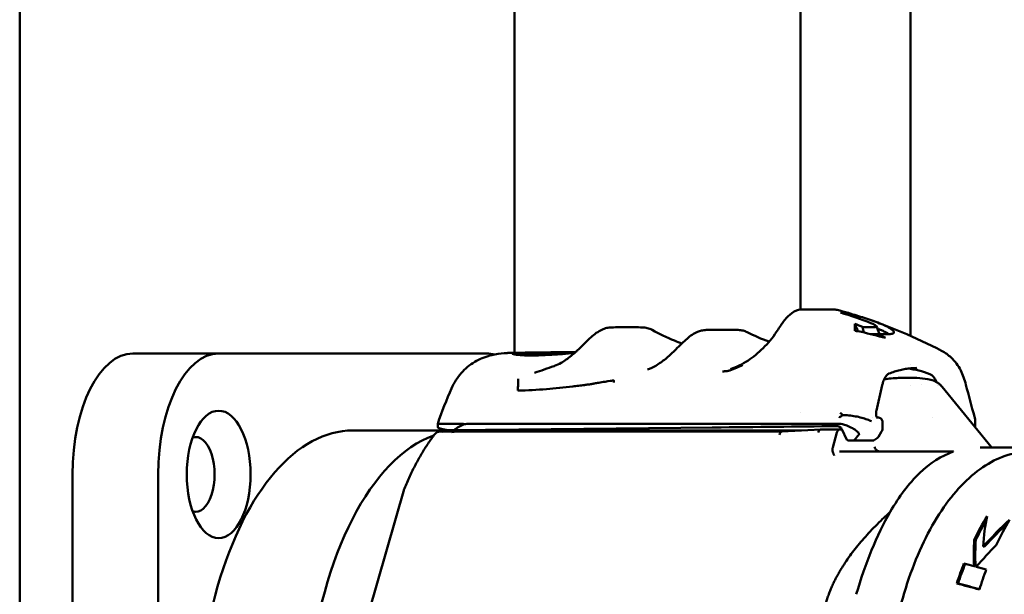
# Model space of a CAD drawing. Header units: millimetres. Extents: x 0 to 2239, y -60 to 841.
# Tile 48 of 165: x 463 to 508, y 571 to 597. Entities that reach past the tile are written whole.
import ezdxf

# ---------------------------------------------------------------- set-up
doc = ezdxf.new("R2010")
doc.units = ezdxf.units.MM
doc.layers.add('Sichtbar (ISO)', color=7, linetype='Continuous', lineweight=50)

msp = doc.modelspace()

# ---------------------------------------------------------------- linework, layer by layer
at = {"layer": 'Sichtbar (ISO)'}
for p, q in [((462.787, 669.471), (462.787, 459.471)), ((485.287, 669.471), (485.287, 582.2)), ((498.287, 601.984), (498.287, 584.17)), ((503.287, 582.975), (503.287, 601.984)), ((498.355, 584.174), (499.791, 584.174)), ((500.101, 584.034), (500.322, 584.034)), ((501.67, 583.375), (501.113, 583.375)), ((501.47, 583.053), (501.794, 583.053)), ((501.805, 583.056), (502.363, 583.056)), ((471.835, 582.168), (467.938, 582.168)), ((471.835, 582.168), (484.035, 582.168)), ((485.168, 582.198), (485.401, 582.202)), ((485.589, 582.093), (485.624, 582.19)), ((485.726, 582.086), (485.753, 582.162)), ((485.792, 582.209), (488.069, 582.245)), ((485.99, 582.186), (485.985, 582.2)), ((486.081, 582.213), (488.069, 582.245)), ((486.798, 582.22), (486.814, 582.178)), ((487.64, 582.205), (487.656, 582.162)), ((488.163, 582.204), (488.163, 582.204)), ((488.21, 582.248), (488.21, 582.248)), ((488.21, 582.247), (488.21, 582.247)), ((503.287, 581.683), (503.287, 581.683)), ((486.201, 581.292), (486.201, 581.292)), ((482.472, 580.68), (482.427, 580.583)), ((501.737, 579.578), (502.005, 580.727)), ((502.744, 581.057), (503.21, 581.064)), ((503.287, 580.701), (503.287, 580.701)), ((482.427, 580.583), (482.427, 580.583)), ((506.958, 577.927), (504.735, 580.649)), ((498.287, 579.464), (498.287, 579.464)), ((481.794, 578.818), (481.794, 578.968)), ((481.853, 578.968), (482.917, 578.968)), ((483.228, 578.968), (494.242, 578.968)), ((499.974, 578.86), (488.576, 578.745)), ((494.242, 578.968), (500.047, 578.968)), ((500.989, 579.268), (500.989, 579.268)), ((501.555, 579.264), (501.555, 579.264)), ((501.763, 579.258), (501.816, 579.256)), ((502.017, 578.743), (502.017, 579.055)), ((506.204, 579.298), (506.204, 579.297)), ((506.224, 579.171), (506.224, 579.171)), ((482.104, 578.668), (477.935, 578.668)), ((482.417, 578.618), (481.898, 578.618)), ((482.104, 578.618), (482.105, 578.662)), ((482.421, 578.683), (482.262, 578.681)), ((482.421, 578.683), (482.417, 578.668)), ((482.417, 578.597), (482.417, 578.668)), ((482.417, 578.668), (498.329, 578.668)), ((482.421, 578.683), (488.576, 578.745)), ((482.535, 578.685), (494.324, 578.804)), ((483.755, 578.618), (482.651, 578.618)), ((483.755, 578.618), (497.449, 578.618)), ((499.207, 578.718), (497.447, 578.618)), ((500.078, 578.718), (499.211, 578.718)), ((499.753, 577.893), (499.948, 578.568)), ((500.078, 578.718), (500.165, 578.718)), ((500.403, 578.245), (500.161, 578.725)), ((501.979, 578.613), (501.838, 578.382)), ((502.017, 578.743), (502.017, 578.743)), ((500.447, 578.218), (500.719, 578.218)), ((501.601, 578.218), (500.719, 578.218)), ((501.778, 578.32), (501.639, 578.226)), ((505.14, 577.718), (500.06, 577.718)), ((503.287, 577.693), (503.287, 577.693)), ((506.455, 577.888), (508.116, 577.888)), ((465.188, 552.268), (465.188, 576.668)), ((469.085, 576.668), (469.085, 552.268)), ((478.658, 570.401), (480.273, 575.994)), ((506.259, 573.696), (506.189, 573.696)), ((506.657, 573.386), (506.589, 573.386)), ((506.245, 572.494), (506.182, 572.494)), ((505.453, 571.704), (505.394, 571.704))]:
    msp.add_line(p, q, dxfattribs=at)
for centre, radius, start, end in [((481.898, 578.318), 0.3, 90, 142.5406), ((500.447, 578.268), 0.05, 206.7161, 270), ((501.667, 578.486), 0.2, 303.9045, 328.6399), ((480.561, 575.911), 0.3, 157.8503, 163.8979)]:
    msp.add_arc(centre, radius, start, end, dxfattribs=at)
for centre, major_axis, ratio, start_param, end_param in [((495.05, 564.65), (-0.077, 20), 0.865673, 5.920969, 5.942246), ((500.901, 580.461), (0.618, -2.695), 0.773619, 2.77697, 2.915067), ((495.007, 564.65), (-0.081, -20), 0.866468, 2.721319, 2.743154), ((500.787, 583.194), (1.687, -0.388), 0.232213, 0.562608, 0.67891), ((467.938, 576.668), (0, 5.5), 0.5, 0, 1.570796), ((471.835, 576.668), (0, 5.5), 0.5, 0, 1.570796), ((484.035, 576.668), (0, 5.5), 0.5, 6.158135, 6.283185), ((487.282, 559.264), (-0.001, 22.966), 0.913546, 0.03508, 0.067782), ((487.764, 590.154), (-0.93, -9.495), 0.176826, 5.720053, 5.723991), ((487.667, 559.275), (0, 22.961), 0.913545, 0.046506, 0.070836), ((502.805, 567.198), (0, 14.3), 0.5, 6.091101, 6.232914), ((504.075, 580.254), (0, 1), 0.5, 5.381219, 6.091107), ((502.805, 565.792), (0, 15.265), 0.5, 0.008062, 0.093559), ((504.075, 580.254), (0, -1), 0.5, 2.225832, 2.225847), ((504.075, 580.254), (0, -1), 0.5, 2.037278, 2.037321), ((486.534, 574.293), (-4.209, 4.209), 0.57735, 6.051068, 6.202212), ((483.136, 578.638), (-0.666, -0.06), 0.487324, 4.530677, 4.87958), ((463.782, 578.799), (-60.175, -0.455), 0.004346, 2.103106, 2.215303), ((504.293, 579.168), (0, 0.1), 0.5, 0.037638, 0.04626), ((477.935, 564.468), (0, 14.2), 0.5, 0, 3.141593), ((470.796, 576.668), (0, -1.7), 0.5, 6.11255, 9.595414), ((482.872, 564.468), (0, -14.2), 0.5, 3.319142, 6.888676), ((481.898, 578.318), (-0.238, 0.182), 0.725206, 6.283121, 6.283185), ((482.872, 564.468), (0, 14.2), 0.5, 0.16786, 0.16787), ((482.872, 564.468), (0, 14.2), 0.5, 0.122201, 0.122203), ((486.534, 578.703), (-4.86, -0.037), 0.004362, 5.678581, 5.786207), ((482.651, 578.318), (-0.639, 0), 0.469659, 4.712389, 5.087026), ((497.457, 578.318), (0.009, -0.3), 0.487211, 3.155415, 4.174968), ((500.078, 578.418), (0, 0.3), 0.5, 0, 1.047198), ((410.164, 549.41), (-99.138, -49.569), 0.25, 2.581377, 2.586252), ((501.808, 578.717), (0.171, -0.104), 0.899327, 0, 0.000065), ((500.719, 578.268), (0, 0.0498), 0.302554, 3.141633, 3.666446), ((500.805, 578.271), (-0.0796, -0.0519), 0.15698, 5.758693, 6.010434), ((507.233, 563.814), (0, -14.796), 0.5, 3.858453, 4.18879), ((510.944, 564.468), (0, 13.25), 0.5, 0.680101, 0.800354), ((510.944, 564.468), (0, -13.15), 0.5, 3.836003, 3.934539), ((515.005, 564.468), (-6.464, 12.972), 0.417901, 0.474776, 0.627138), ((507.318, 564.468), (7.519, 12.916), 0.392995, 0.924217, 1.057364), ((507.318, 564.468), (7.462, 12.819), 0.392995, 0.934402, 1.050422), ((512.061, 564.468), (0, -13.25), 0.5, 3.840908, 3.967094), ((514.854, 564.468), (-6.892, 12.948), 0.407984, 0.586507, 0.706259), ((514.854, 564.468), (-6.84, 12.85), 0.407984, 0.5791, 0.700457), ((507.494, 564.468), (8.084, 12.891), 0.379166, 1.058936, 1.156004), ((510.944, 564.468), (0, 13.25), 0.5, 0.908291, 0.993079), ((510.944, 564.468), (0, -13.15), 0.5, 4.045434, 4.129706), ((606.615, 567.357), (-157.972, 28.844), 0.103176, 0.896986, 0.900776), ((609.68, 567.2), (-162.794, 29.725), 0.103174, 0.901557, 0.905173), ((512.061, 564.468), (0, -13.25), 0.5, 4.075663, 4.158986), ((540.664, 564.468), (-54.822, 13.163), 0.027616, 0.87857, 0.902885), ((540.664, 564.468), (-54.408, 13.064), 0.027616, 0.873604, 0.896894)]:
    msp.add_ellipse(centre, major_axis=major_axis, ratio=ratio, start_param=start_param, end_param=end_param, dxfattribs=at)
msp.add_ellipse((471.835, 576.668), major_axis=(0, 2.9), ratio=0.5, dxfattribs=at)
for points, knots in [([(497.189, 583.143), (497.295, 583.309), (497.401, 583.468), (497.602, 583.734), (497.701, 583.846), (497.927, 584.045), (498.062, 584.124), (498.255, 584.168), (498.305, 584.174), (498.355, 584.174)], [0, 0, 0, 0, 0.0607694, 0.0607694, 0.1177529, 0.1177529, 0.1860113, 0.1860113, 0.2095013, 0.2095013, 0.2095013, 0.2095013]), ([(500.501, 584.002), (500.472, 584.012), (500.442, 584.02), (500.382, 584.031), (500.352, 584.034), (500.322, 584.034)], [-0.03598979, -0.03598979, -0.03598979, -0.03598979, -0.0179932, -0.0179932, -0.000001, -0.000001, -0.000001, -0.000001]), ([(501.887, 583.54), (501.656, 583.629), (501.424, 583.711), (500.962, 583.865), (500.732, 583.936), (500.501, 584.002)], [-0.1664186, -0.1664186, -0.1664186, -0.1664186, -0.0822973, -0.0822973, -0.0000056, -0.0000056, -0.0000056, -0.0000056]), ([(500.901, 583.182), (500.886, 583.217), (500.872, 583.253), (500.858, 583.289), (500.843, 583.327), (500.828, 583.366), (500.812, 583.405), (500.797, 583.443), (500.782, 583.482), (500.766, 583.521)], [0.0251434, 0.0251434, 0.0251434, 0.0251434, 0.3333333, 0.3333333, 0.3333333, 0.6666667, 0.6666667, 0.6666667, 0.9999994, 0.9999994, 0.9999994, 0.9999994]), ([(501.487, 583.555), (501.519, 583.542), (501.549, 583.53), (501.576, 583.517), (501.603, 583.505), (501.627, 583.492), (501.648, 583.48), (501.669, 583.469), (501.686, 583.457), (501.7, 583.447), (501.714, 583.436), (501.724, 583.426), (501.73, 583.417), (501.736, 583.409), (501.738, 583.401), (501.736, 583.395), (501.733, 583.389), (501.726, 583.384), (501.715, 583.38), (501.704, 583.377), (501.689, 583.375), (501.67, 583.375)], [0, 0, 0, 0, 0.1428571, 0.1428571, 0.1428571, 0.2857143, 0.2857143, 0.2857143, 0.4285714, 0.4285714, 0.4285714, 0.5714286, 0.5714286, 0.5714286, 0.7142857, 0.7142857, 0.7142857, 0.8571429, 0.8571429, 0.8571429, 1, 1, 1, 1]), ([(502.357, 583.322), (502.338, 583.335), (502.318, 583.347), (502.297, 583.359), (502.275, 583.371), (502.252, 583.383), (502.228, 583.395), (502.204, 583.407), (502.179, 583.419), (502.152, 583.431), (502.126, 583.443), (502.098, 583.455), (502.07, 583.467), (502.041, 583.479), (502.011, 583.492), (501.981, 583.504), (501.95, 583.516), (501.919, 583.528), (501.887, 583.54)], [0, 0, 0, 0, 0.1666667, 0.1666667, 0.1666667, 0.3333334, 0.3333334, 0.3333334, 0.5, 0.5, 0.5, 0.6666667, 0.6666667, 0.6666667, 0.8333333, 0.8333333, 0.8333333, 1, 1, 1, 1]), ([(487.404, 581.742), (487.56, 581.831), (487.713, 581.941), (487.995, 582.173), (488.127, 582.297), (488.379, 582.541), (488.5, 582.663), (488.66, 582.815), (488.704, 582.856), (488.749, 582.896)], [0, 0, 0, 0, 0.0553905, 0.0553905, 0.1096039, 0.1096039, 0.1662255, 0.1662255, 0.1888824, 0.1888824, 0.1888824, 0.1888824]), ([(488.749, 582.896), (488.921, 583.05), (489.088, 583.174), (489.332, 583.287), (489.405, 583.313), (489.478, 583.33)], [0, 0, 0, 0, 0.0882876, 0.0882876, 0.1252699, 0.1252699, 0.1252699, 0.1252699]), ([(491.54, 583.242), (491.855, 583.064), (492.206, 582.896), (492.674, 582.711), (492.785, 582.669), (492.897, 582.63)], [0, 0, 0, 0, 0.1291275, 0.1291275, 0.1690996, 0.1690996, 0.1690996, 0.1690996]), ([(492.951, 582.681), (493.114, 582.835), (493.269, 582.965), (493.542, 583.131), (493.662, 583.184), (493.784, 583.212)], [0, 0, 0, 0, 0.0816797, 0.0816797, 0.1430698, 0.1430698, 0.1430698, 0.1430698]), ([(495.11, 581.46), (495.378, 581.55), (495.643, 581.681), (496.139, 582.006), (496.374, 582.204), (496.815, 582.638), (497.022, 582.881), (497.189, 583.143)], [0, 0, 0, 0, 0.0889247, 0.0889247, 0.1792353, 0.1792353, 0.2752053, 0.2752053, 0.2752053, 0.2752053]), ([(500.766, 583.303), (500.766, 583.289), (500.766, 583.274), (500.766, 583.238), (500.766, 583.218), (500.766, 583.195)], [-0.04309185, -0.04309185, -0.04309185, -0.04309185, -0.02195174, -0.02195174, -0.00000133, -0.00000133, -0.00000133, -0.00000133]), ([(502.157, 583.138), (502.112, 583.163), (502.061, 583.188), (501.952, 583.237), (501.893, 583.262), (501.83, 583.286)], [0.00000126, 0.00000126, 0.00000126, 0.00000126, 0.02270598, 0.02270598, 0.0454633, 0.0454633, 0.0454633, 0.0454633]), ([(501.873, 583.097), (501.877, 583.089), (501.878, 583.08), (501.867, 583.066), (501.858, 583.061), (501.842, 583.057), (501.838, 583.056), (501.834, 583.056)], [0.08594061, 0.08594061, 0.08594061, 0.08594061, 0.09855376, 0.09855376, 0.10901039, 0.10901039, 0.11187757, 0.11187757, 0.11187757, 0.11187757]), ([(502.363, 583.056), (502.402, 583.056), (502.435, 583.059), (502.46, 583.064), (502.486, 583.07), (502.506, 583.079), (502.518, 583.09), (502.531, 583.101), (502.537, 583.114), (502.537, 583.13), (502.536, 583.146), (502.53, 583.163), (502.516, 583.183), (502.503, 583.203), (502.483, 583.225), (502.456, 583.248), (502.43, 583.271), (502.397, 583.296), (502.357, 583.322)], [0, 0, 0, 0, 0.166667, 0.166667, 0.166667, 0.333333, 0.333333, 0.333333, 0.5, 0.5, 0.5, 0.666667, 0.666667, 0.666667, 0.833333, 0.833333, 0.833333, 1, 1, 1, 1]), ([(491.708, 581.614), (491.864, 581.704), (492.017, 581.814), (492.299, 582.048), (492.432, 582.173), (492.645, 582.381), (492.732, 582.468), (492.815, 582.549)], [0, 0, 0, 0, 0.0556317, 0.0556317, 0.1098526, 0.1098526, 0.1499798, 0.1499798, 0.1499798, 0.1499798]), ([(482.472, 580.68), (482.588, 580.928), (482.745, 581.158), (483.117, 581.548), (483.334, 581.713), (483.787, 581.96), (484.028, 582.046), (484.448, 582.145), (484.632, 582.168), (484.811, 582.182)], [0, 0, 0, 0, 0.0820715, 0.0820715, 0.1626016, 0.1626016, 0.2407304, 0.2407304, 0.3104293, 0.3104293, 0.3104293, 0.3104293]), ([(484.811, 582.182), (484.835, 582.183), (484.858, 582.185), (484.906, 582.188), (484.93, 582.19), (484.977, 582.192), (485.001, 582.193), (485.049, 582.195), (485.073, 582.196), (485.12, 582.198), (485.144, 582.198), (485.168, 582.198)], [1.52646959, 1.52646959, 1.52646959, 1.52646959, 1.53354418, 1.53354418, 1.54061877, 1.54061877, 1.54769336, 1.54769336, 1.55476795, 1.55476795, 1.56184254, 1.56184254, 1.56184254, 1.56184254]), ([(485.649, 582.199), (485.579, 582.202), (485.517, 582.203), (485.391, 582.203), (485.334, 582.201), (485.221, 582.193), (485.158, 582.181), (485.192, 582.146), (485.262, 582.128), (485.473, 582.101), (485.594, 582.091), (485.885, 582.08), (486.053, 582.078), (486.239, 582.081)], [0.3238796, 0.3238796, 0.3238796, 0.3238796, 0.376271, 0.376271, 0.4415908, 0.4415908, 0.541452, 0.541452, 0.6250188, 0.6250188, 0.6891804, 0.6891804, 0.7533564, 0.7533564, 0.7533564, 0.7533564]), ([(485.625, 582.186), (485.619, 582.193), (485.636, 582.199), (485.702, 582.206), (485.741, 582.208), (485.792, 582.209)], [0.000001, 0.000001, 0.000001, 0.000001, 0.04725355, 0.04725355, 0.08200881, 0.08200881, 0.08200881, 0.08200881]), ([(485.984, 582.201), (485.985, 582.2), (485.981, 582.199), (485.973, 582.198), (485.969, 582.197), (485.964, 582.197), (485.958, 582.196), (485.951, 582.195), (485.944, 582.195), (485.936, 582.194), (485.928, 582.193), (485.919, 582.193), (485.91, 582.192), (485.9, 582.191), (485.89, 582.19), (485.879, 582.19), (485.868, 582.189), (485.857, 582.188), (485.846, 582.188), (485.834, 582.187), (485.822, 582.187), (485.811, 582.186), (485.787, 582.185), (485.763, 582.184), (485.741, 582.184), (485.73, 582.183), (485.72, 582.183), (485.71, 582.183), (485.7, 582.183), (485.69, 582.183), (485.682, 582.183), (485.673, 582.183), (485.665, 582.183), (485.658, 582.183), (485.651, 582.183), (485.645, 582.183), (485.641, 582.184), (485.631, 582.184), (485.625, 582.185), (485.625, 582.186)], [0, 0, 0, 0, 0.125, 0.125, 0.125, 0.1875, 0.1875, 0.1875, 0.25, 0.25, 0.25, 0.3125, 0.3125, 0.3125, 0.375, 0.375, 0.375, 0.4375, 0.4375, 0.4375, 0.5, 0.5, 0.5, 0.625, 0.625, 0.625, 0.6875, 0.6875, 0.6875, 0.75, 0.75, 0.75, 0.8125, 0.8125, 0.8125, 0.875, 0.875, 0.875, 1, 1, 1, 1]), ([(485.769, 582.157), (485.759, 582.158), (485.754, 582.159), (485.753, 582.161), (485.753, 582.163), (485.757, 582.164), (485.765, 582.166), (485.774, 582.168), (485.787, 582.17), (485.803, 582.172), (485.819, 582.174), (485.839, 582.176), (485.86, 582.177)], [0, 0, 0, 0, 0.25, 0.25, 0.25, 0.5, 0.5, 0.5, 0.75, 0.75, 0.75, 1, 1, 1, 1]), ([(487.479, 582.185), (487.392, 582.179), (487.304, 582.174), (487.216, 582.169), (487.128, 582.163), (487.041, 582.159), (486.955, 582.155), (486.869, 582.151), (486.784, 582.147), (486.702, 582.144), (486.62, 582.142), (486.54, 582.14), (486.464, 582.138), (486.388, 582.137), (486.315, 582.137), (486.247, 582.137), (486.178, 582.137), (486.114, 582.138), (486.055, 582.14), (485.996, 582.142), (485.943, 582.144), (485.895, 582.147), (485.847, 582.15), (485.805, 582.153), (485.769, 582.157)], [0, 0, 0, 0, 0.125, 0.125, 0.125, 0.25, 0.25, 0.25, 0.375, 0.375, 0.375, 0.5, 0.5, 0.5, 0.625, 0.625, 0.625, 0.75, 0.75, 0.75, 0.875, 0.875, 0.875, 1, 1, 1, 1]), ([(486.081, 582.213), (486.046, 582.212), (486.02, 582.211), (485.988, 582.206), (485.981, 582.203), (485.984, 582.201)], [0.00000102, 0.00000102, 0.00000102, 0.00000102, 0.02785326, 0.02785326, 0.05568642, 0.05568642, 0.05568642, 0.05568642]), ([(486.182, 582.179), (486.215, 582.177), (486.251, 582.176), (486.29, 582.175), (486.33, 582.174), (486.373, 582.173), (486.418, 582.173), (486.464, 582.173), (486.513, 582.173), (486.564, 582.173), (486.615, 582.174), (486.668, 582.175), (486.723, 582.176), (486.779, 582.177), (486.836, 582.179), (486.895, 582.181), (486.953, 582.183), (487.013, 582.185), (487.074, 582.188), (487.134, 582.19), (487.196, 582.193), (487.257, 582.196), (487.319, 582.199), (487.38, 582.202), (487.442, 582.205)], [0, 0, 0, 0, 0.125, 0.125, 0.125, 0.25, 0.25, 0.25, 0.375, 0.375, 0.375, 0.5, 0.5, 0.5, 0.625, 0.625, 0.625, 0.75, 0.75, 0.75, 0.875, 0.875, 0.875, 1, 1, 1, 1]), ([(486.239, 582.081), (486.424, 582.084), (486.623, 582.092), (487.04, 582.115), (487.253, 582.13), (487.651, 582.161), (487.834, 582.176), (488.009, 582.191)], [0.000001, 0.000001, 0.000001, 0.000001, 0.0640531, 0.0640531, 0.1278106, 0.1278106, 0.1840097, 0.1840097, 0.1840097, 0.1840097]), ([(486.545, 582.216), (486.567, 582.217), (486.59, 582.217), (486.614, 582.218), (486.625, 582.218), (486.637, 582.219), (486.649, 582.219), (486.661, 582.219), (486.672, 582.22), (486.683, 582.22), (486.694, 582.22), (486.705, 582.22), (486.715, 582.22), (486.724, 582.22), (486.734, 582.221), (486.742, 582.221), (486.751, 582.221), (486.759, 582.221), (486.765, 582.221), (486.772, 582.221), (486.778, 582.221), (486.783, 582.221), (486.793, 582.221), (486.798, 582.22), (486.798, 582.22), (486.799, 582.219), (486.798, 582.219), (486.796, 582.219), (486.794, 582.218), (486.791, 582.218), (486.787, 582.218), (486.782, 582.217), (486.777, 582.217), (486.771, 582.216), (486.764, 582.216), (486.757, 582.215), (486.749, 582.215), (486.733, 582.214), (486.713, 582.213), (486.692, 582.211)], [0, 0, 0, 0, 0.125, 0.125, 0.125, 0.1875, 0.1875, 0.1875, 0.25, 0.25, 0.25, 0.3125, 0.3125, 0.3125, 0.375, 0.375, 0.375, 0.4375, 0.4375, 0.4375, 0.5, 0.5, 0.5, 0.625, 0.625, 0.625, 0.6875, 0.6875, 0.6875, 0.75, 0.75, 0.75, 0.8125, 0.8125, 0.8125, 0.875, 0.875, 0.875, 1, 1, 1, 1]), ([(487.442, 582.205), (487.465, 582.207), (487.489, 582.208), (487.511, 582.208), (487.523, 582.209), (487.534, 582.209), (487.544, 582.209), (487.555, 582.209), (487.565, 582.209), (487.574, 582.21), (487.583, 582.21), (487.591, 582.209), (487.599, 582.209), (487.606, 582.209), (487.613, 582.209), (487.618, 582.209), (487.624, 582.208), (487.629, 582.208), (487.632, 582.208), (487.636, 582.207), (487.638, 582.207), (487.639, 582.206), (487.642, 582.205), (487.64, 582.203), (487.633, 582.202), (487.63, 582.201), (487.625, 582.2), (487.62, 582.199), (487.614, 582.198), (487.608, 582.197), (487.6, 582.196), (487.593, 582.195), (487.585, 582.194), (487.576, 582.193), (487.566, 582.192), (487.556, 582.191), (487.546, 582.19), (487.525, 582.188), (487.502, 582.186), (487.479, 582.185)], [0, 0, 0, 0, 0.125, 0.125, 0.125, 0.1875, 0.1875, 0.1875, 0.25, 0.25, 0.25, 0.3125, 0.3125, 0.3125, 0.375, 0.375, 0.375, 0.4375, 0.4375, 0.4375, 0.5, 0.5, 0.5, 0.625, 0.625, 0.625, 0.6875, 0.6875, 0.6875, 0.75, 0.75, 0.75, 0.8125, 0.8125, 0.8125, 0.875, 0.875, 0.875, 1, 1, 1, 1]), ([(504.706, 582.292), (504.868, 582.209), (505.011, 582.103), (505.316, 581.82), (505.462, 581.618), (505.672, 581.201), (505.75, 580.981), (505.81, 580.75)], [0, 0, 0, 0, 0.0639763, 0.0639763, 0.1501231, 0.1501231, 0.2272424, 0.2272424, 0.2272424, 0.2272424]), ([(495.01, 581.384), (495.005, 581.383), (495, 581.382), (494.995, 581.381), (494.965, 581.375), (494.937, 581.37), (494.91, 581.367), (494.909, 581.366), (494.908, 581.366), (494.907, 581.366), (494.879, 581.363), (494.853, 581.361), (494.83, 581.359), (494.826, 581.359), (494.822, 581.359), (494.818, 581.358), (494.793, 581.357), (494.772, 581.355), (494.753, 581.351), (494.751, 581.351), (494.749, 581.35), (494.748, 581.35)], [0, 0, 0, 0, 0.046371, 0.046371, 0.046371, 0.322311, 0.322311, 0.322311, 0.333333, 0.333333, 0.333333, 0.617245, 0.617245, 0.617245, 0.666667, 0.666667, 0.666667, 0.971399, 0.971399, 0.971399, 1, 1, 1, 1]), ([(495.026, 581.388), (495.032, 581.39), (495.039, 581.391), (495.044, 581.393), (495.05, 581.394), (495.055, 581.395), (495.062, 581.397), (495.068, 581.398), (495.074, 581.4), (495.08, 581.402)], [0, 0, 0, 0, 0.333333, 0.333333, 0.333333, 0.666667, 0.666667, 0.666667, 1, 1, 1, 1]), ([(502.312, 581.257), (502.296, 581.251), (502.277, 581.24), (502.22, 581.195), (502.178, 581.146), (502.106, 581.024), (502.075, 580.956), (502.032, 580.832), (502.018, 580.781), (502.005, 580.727)], [0, 0, 0, 0, 0.0198347, 0.0198347, 0.053842, 0.053842, 0.0826508, 0.0826508, 0.1005596, 0.1005596, 0.1005596, 0.1005596]), ([(503.573, 581.511), (503.489, 581.51), (503.404, 581.505), (503.236, 581.49), (503.151, 581.48), (502.983, 581.452), (502.899, 581.435), (502.731, 581.395), (502.647, 581.372), (502.479, 581.319), (502.395, 581.29), (502.312, 581.257)], [4.7204509, 4.7204509, 4.7204509, 4.7204509, 4.7573573, 4.7573573, 4.7942636, 4.7942636, 4.8311699, 4.8311699, 4.8680762, 4.8680762, 4.9049826, 4.9049826, 4.9049826, 4.9049826]), ([(485.447, 581.014), (485.446, 580.984), (485.444, 580.905), (485.445, 580.774), (485.444, 580.626), (485.443, 580.528), (485.443, 580.482)], [0, 0, 0, 0, 0.1694029, 0.4462678, 0.7401617, 0.999996, 0.999996, 0.999996, 0.999996]), ([(485.443, 580.482), (485.447, 580.482), (485.451, 580.482), (485.88, 580.493), (486.307, 580.516), (487.133, 580.579), (487.532, 580.619), (487.931, 580.668)], [-0.2828621, -0.2828621, -0.2828621, -0.2828621, -0.2814942, -0.2814942, -0.1352583, -0.1352583, -0.0000019, -0.0000019, -0.0000019, -0.0000019]), ([(487.931, 580.668), (488.02, 580.679), (488.109, 580.69), (488.287, 580.713), (488.376, 580.724), (488.466, 580.736)], [-0.06041392, -0.06041392, -0.06041392, -0.06041392, -0.03020491, -0.03020491, -0.000001, -0.000001, -0.000001, -0.000001]), ([(488.775, 580.777), (488.724, 580.77), (488.672, 580.763), (488.569, 580.75), (488.517, 580.743), (488.466, 580.736)], [0.00000057, 0.00000057, 0.00000057, 0.00000057, 0.0173491, 0.0173491, 0.03485466, 0.03485466, 0.03485466, 0.03485466]), ([(488.929, 580.806), (488.922, 580.805), (488.916, 580.803), (488.91, 580.802), (488.904, 580.801), (488.898, 580.8), (488.893, 580.799), (488.887, 580.798), (488.882, 580.797), (488.877, 580.796), (488.871, 580.795), (488.866, 580.794), (488.862, 580.793), (488.857, 580.792), (488.852, 580.791), (488.848, 580.79), (488.843, 580.79), (488.839, 580.789), (488.835, 580.788), (488.831, 580.787), (488.827, 580.786), (488.823, 580.786), (488.819, 580.785), (488.815, 580.784), (488.812, 580.784), (488.808, 580.783), (488.805, 580.782), (488.801, 580.782), (488.798, 580.781), (488.795, 580.78), (488.792, 580.78), (488.789, 580.779), (488.786, 580.779), (488.783, 580.778), (488.78, 580.778), (488.777, 580.778), (488.775, 580.777)], [0, 0, 0, 0, 0.0833333, 0.0833333, 0.0833333, 0.1666667, 0.1666667, 0.1666667, 0.25, 0.25, 0.25, 0.3333333, 0.3333333, 0.3333333, 0.4166667, 0.4166667, 0.4166667, 0.5, 0.5, 0.5, 0.5833333, 0.5833333, 0.5833333, 0.6666667, 0.6666667, 0.6666667, 0.75, 0.75, 0.75, 0.8333333, 0.8333333, 0.8333333, 0.9166667, 0.9166667, 0.9166667, 0.9998913, 0.9998913, 0.9998913, 0.9998913]), ([(488.929, 580.806), (488.99, 580.817), (489.05, 580.828), (489.208, 580.855), (489.313, 580.872), (489.605, 580.918), (489.697, 580.93), (489.769, 580.937), (489.786, 580.938), (489.8, 580.936), (489.803, 580.936), (489.806, 580.935), (489.807, 580.934), (489.808, 580.933), (489.808, 580.933), (489.808, 580.932), (489.808, 580.932), (489.808, 580.932)], [-0.01277334, -0.01277334, -0.01277334, -0.01277334, -0.01125203, -0.01125203, -0.00890704, -0.00890704, -0.00365826, -0.00365826, -0.00132068, -0.00132068, -0.0005557, -0.0005557, -0.00024417, -0.00024417, -0.00011588, -0.00011588, -0.00000235, -0.00000235, -0.00000235, -0.00000235]), ([(489.808, 580.932), (489.808, 580.93), (489.807, 580.901), (489.805, 580.872), (489.804, 580.846)], [0, 0, 0, 0, 0.080697, 1, 1, 1, 1]), ([(504.73, 580.654), (504.705, 580.684), (504.679, 580.712), (504.62, 580.767), (504.588, 580.794), (504.521, 580.842), (504.485, 580.865), (504.411, 580.904), (504.372, 580.921), (504.296, 580.949), (504.26, 580.959), (504.222, 580.968)], [3.9053977, 3.9053977, 3.9053977, 3.9053977, 4.0260264, 4.0260264, 4.1537845, 4.1537845, 4.2815425, 4.2815425, 4.4093005, 4.4093005, 4.5233461, 4.5233461, 4.5233461, 4.5233461]), ([(500.097, 579.469), (500.109, 579.459), (500.121, 579.449), (500.133, 579.438), (500.145, 579.427), (500.158, 579.416), (500.171, 579.405), (500.184, 579.394), (500.197, 579.382), (500.21, 579.371)], [0, 0, 0, 0, 0.333333, 0.333333, 0.333333, 0.666667, 0.666667, 0.666667, 1, 1, 1, 1]), ([(501.737, 579.578), (501.733, 579.559), (501.729, 579.537), (501.724, 579.491), (501.723, 579.467), (501.724, 579.418), (501.726, 579.392), (501.733, 579.346), (501.738, 579.324), (501.75, 579.287), (501.756, 579.272), (501.766, 579.251), (501.771, 579.244), (501.775, 579.239), (501.776, 579.238), (501.776, 579.238)], [0, 0, 0, 0, 0.00692871, 0.00692871, 0.01414378, 0.01414378, 0.02169825, 0.02169825, 0.02918803, 0.02918803, 0.03616306, 0.03616306, 0.04225643, 0.04225643, 0.04573923, 0.04573923, 0.04573923, 0.04573923]), ([(481.853, 578.968), (481.837, 578.968), (481.825, 578.968), (481.806, 578.968), (481.8, 578.968), (481.795, 578.968), (481.794, 578.968), (481.794, 578.968)], [-0.14645563, -0.14645563, -0.14645563, -0.14645563, -0.12926157, -0.12926157, -0.11161662, -0.11161662, -0.10220819, -0.10220819, -0.10220819, -0.10220819]), ([(482.917, 578.968), (482.926, 578.968), (482.936, 578.968), (482.945, 578.966), (482.955, 578.965), (482.964, 578.963), (482.972, 578.96), (482.981, 578.957), (482.989, 578.953), (482.997, 578.948)], [0, 0, 0, 0, 0.333333, 0.333333, 0.333333, 0.666667, 0.666667, 0.666667, 1, 1, 1, 1]), ([(500.161, 578.725), (500.149, 578.749), (500.133, 578.772), (500.095, 578.809), (500.073, 578.825), (500.038, 578.843), (500.025, 578.848), (500.001, 578.855), (499.988, 578.858), (499.973, 578.86), (499.97, 578.861), (499.964, 578.862), (499.962, 578.862), (499.958, 578.862), (499.956, 578.862), (499.953, 578.862), (499.951, 578.863), (499.95, 578.863), (499.949, 578.863), (499.948, 578.863), (499.948, 578.863), (499.948, 578.863)], [0, 0, 0, 0, 0.00804067, 0.00804067, 0.01600301, 0.01600301, 0.0199339, 0.0199339, 0.02375126, 0.02375126, 0.02476446, 0.02476446, 0.02557202, 0.02557202, 0.02662802, 0.02662802, 0.02757098, 0.02757098, 0.02892686, 0.02892686, 0.02980666, 0.02980666, 0.02980666, 0.02980666]), ([(500.047, 578.968), (500.095, 578.968), (500.145, 578.963), (500.263, 578.94), (500.329, 578.919), (500.481, 578.861), (500.565, 578.819), (500.718, 578.731), (500.789, 578.684), (500.856, 578.635)], [-0.09332954, -0.09332954, -0.09332954, -0.09332954, -0.07539795, -0.07539795, -0.05318746, -0.05318746, -0.02508249, -0.02508249, -0.000001, -0.000001, -0.000001, -0.000001]), ([(501.816, 579.256), (501.819, 579.256), (501.822, 579.255), (501.829, 579.255), (501.832, 579.255), (501.839, 579.254), (501.842, 579.254), (501.849, 579.253), (501.853, 579.252), (501.863, 579.25), (501.868, 579.249), (501.884, 579.244), (501.895, 579.24), (501.922, 579.226), (501.938, 579.216), (501.967, 579.189), (501.981, 579.172), (502.002, 579.135), (502.009, 579.115), (502.016, 579.081), (502.017, 579.068), (502.017, 579.055)], [0, 0, 0, 0, 0.00339622, 0.00339622, 0.00556426, 0.00556426, 0.0065134, 0.0065134, 0.00805464, 0.00805464, 0.00964976, 0.00964976, 0.01308517, 0.01308517, 0.01867372, 0.01867372, 0.02501643, 0.02501643, 0.03138913, 0.03138913, 0.03527651, 0.03527651, 0.03527651, 0.03527651]), ([(481.66, 578.501), (481.555, 578.364), (481.453, 578.221), (481.253, 577.923), (481.156, 577.768), (480.966, 577.448), (480.874, 577.282), (480.695, 576.94), (480.609, 576.764), (480.441, 576.401), (480.361, 576.215), (480.283, 576.024)], [5.2906839, 5.2906839, 5.2906839, 5.2906839, 5.3525291, 5.3525291, 5.4143744, 5.4143744, 5.4762196, 5.4762196, 5.5380648, 5.5380648, 5.59991, 5.59991, 5.59991, 5.59991]), ([(481.853, 578.769), (481.885, 578.757), (481.922, 578.746), (481.964, 578.735), (482.005, 578.725), (482.05, 578.715), (482.1, 578.706), (482.15, 578.697), (482.204, 578.689), (482.262, 578.681)], [0, 0, 0, 0, 0.333333, 0.333333, 0.333333, 0.666667, 0.666667, 0.666667, 1, 1, 1, 1]), ([(482.094, 578.707), (482.102, 578.68), (482.108, 578.65), (482.113, 578.619), (482.113, 578.619), (482.113, 578.618)], [0.048835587, 0.048835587, 0.048835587, 0.048835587, 0.058298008, 0.058298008, 0.058480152, 0.058480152, 0.058480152, 0.058480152]), ([(499.088, 578.568), (499.096, 578.598), (499.106, 578.626), (499.119, 578.648), (499.132, 578.671), (499.146, 578.688), (499.162, 578.7), (499.178, 578.712), (499.194, 578.718), (499.211, 578.718)], [0, 0, 0, 0, 0.3333333, 0.3333333, 0.3333333, 0.6666667, 0.6666667, 0.6666667, 0.9996561, 0.9996561, 0.9996561, 0.9996561]), ([(500.937, 578.463), (500.941, 578.468), (500.944, 578.473), (500.949, 578.485), (500.951, 578.491), (500.951, 578.511), (500.948, 578.526), (500.934, 578.556), (500.923, 578.572), (500.894, 578.605), (500.876, 578.621), (500.856, 578.635)], [0.000001, 0.000001, 0.000001, 0.000001, 0.00330787, 0.00330787, 0.00669954, 0.00669954, 0.01316231, 0.01316231, 0.01983211, 0.01983211, 0.02730395, 0.02730395, 0.02730395, 0.02730395]), ([(502.017, 578.743), (502.017, 578.718), (502.013, 578.693), (501.999, 578.65), (501.989, 578.631), (501.979, 578.613)], [0, 0, 0, 0, 0.00802601, 0.00802601, 0.01556259, 0.01556259, 0.01556259, 0.01556259]), ([(501.611, 578.218), (501.611, 578.218), (501.611, 578.218), (501.61, 578.218), (501.609, 578.218), (501.606, 578.218), (501.604, 578.218), (501.601, 578.218)], [0, 0, 0, 0, 0.001229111, 0.001229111, 0.002436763, 0.002436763, 0.004406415, 0.004406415, 0.004406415, 0.004406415]), ([(501.639, 578.226), (501.634, 578.223), (501.629, 578.221), (501.621, 578.219), (501.619, 578.218), (501.615, 578.218), (501.614, 578.218), (501.612, 578.218), (501.612, 578.218), (501.611, 578.218), (501.611, 578.218), (501.611, 578.218)], [0, 0, 0, 0, 0.001654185, 0.001654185, 0.002441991, 0.002441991, 0.002840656, 0.002840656, 0.002915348, 0.002915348, 0.002943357, 0.002943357, 0.002943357, 0.002943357]), ([(499.753, 577.893), (499.749, 577.881), (499.746, 577.869), (499.742, 577.844), (499.741, 577.832), (499.74, 577.821)], [-0.008444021, -0.008444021, -0.008444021, -0.008444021, -0.004222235, -0.004222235, -0.000001, -0.000001, -0.000001, -0.000001]), ([(499.767, 577.661), (499.766, 577.663), (499.766, 577.665), (499.765, 577.666), (499.762, 577.676), (499.759, 577.685), (499.757, 577.694), (499.755, 577.701), (499.753, 577.708), (499.751, 577.715), (499.75, 577.719), (499.75, 577.722), (499.749, 577.725), (499.746, 577.737), (499.744, 577.749), (499.743, 577.761), (499.742, 577.763), (499.742, 577.766), (499.742, 577.768), (499.741, 577.78), (499.74, 577.791), (499.74, 577.802), (499.74, 577.808), (499.74, 577.814), (499.74, 577.821)], [0, 0, 0, 0, 0.03417, 0.03417, 0.03417, 0.201019, 0.201019, 0.201019, 0.333333, 0.333333, 0.333333, 0.393032, 0.393032, 0.393032, 0.617171, 0.617171, 0.617171, 0.666667, 0.666667, 0.666667, 0.878969, 0.878969, 0.878969, 1, 1, 1, 1]), ([(499.821, 577.531), (499.819, 577.536), (499.816, 577.542), (499.814, 577.547), (499.81, 577.556), (499.805, 577.566), (499.801, 577.575), (499.797, 577.584), (499.793, 577.594), (499.789, 577.603), (499.787, 577.608), (499.785, 577.613), (499.783, 577.618), (499.777, 577.632), (499.772, 577.646), (499.767, 577.661)], [0, 0, 0, 0, 0.119685, 0.119685, 0.119685, 0.333333, 0.333333, 0.333333, 0.554019, 0.554019, 0.554019, 0.666667, 0.666667, 0.666667, 1, 1, 1, 1]), ([(501.66, 577.918), (501.661, 577.917), (501.661, 577.917), (501.664, 577.902), (501.668, 577.888), (501.679, 577.86), (501.685, 577.846), (501.706, 577.81), (501.723, 577.789), (501.761, 577.755), (501.782, 577.741), (501.824, 577.723), (501.845, 577.719), (501.866, 577.718)], [-0.06481595, -0.06481595, -0.06481595, -0.06481595, -0.06458099, -0.06458099, -0.0600004, -0.0600004, -0.05543711, -0.05543711, -0.04744861, -0.04744861, -0.03979678, -0.03979678, -0.03254382, -0.03254382, -0.03254382, -0.03254382]), ([(508.781, 577.718), (508.074, 577.718), (507.369, 577.499), (506.021, 576.646), (505.379, 575.999), (504.223, 574.337), (503.712, 573.314), (502.881, 571.004), (502.561, 569.719), (502.142, 567.017), (502.043, 565.601), (502.072, 562.779), (502.202, 561.374), (502.677, 558.713), (503.023, 557.458), (503.9, 555.222), (504.431, 554.242), (505.632, 552.659), (506.302, 552.056), (507.584, 551.375), (508.182, 551.218), (508.781, 551.218)], [4.712389, 4.712389, 4.712389, 4.712389, 5.018631, 5.018631, 5.336047, 5.336047, 5.659451, 5.659451, 5.982293, 5.982293, 6.304358, 6.304358, 6.626193, 6.626193, 6.948329, 6.948329, 7.271299, 7.271299, 7.594552, 7.594552, 7.853982, 7.853982, 7.853982, 7.853982]), ([(502.372, 574.968), (502.775, 575.67), (503.219, 576.261), (504.183, 577.187), (504.701, 577.515), (505.225, 577.703)], [0.0000057, 0.0000057, 0.0000057, 0.0000057, 0.3206486, 0.3206486, 0.6427156, 0.6427156, 0.6427156, 0.6427156]), ([(505.14, 577.718), (505.152, 577.718), (505.166, 577.718), (505.19, 577.718), (505.202, 577.717), (505.219, 577.716), (505.226, 577.716), (505.234, 577.715), (505.237, 577.714), (505.24, 577.713), (505.241, 577.713), (505.241, 577.712), (505.241, 577.711), (505.241, 577.711)], [0.00000305, 0.00000305, 0.00000305, 0.00000305, 0.00391622, 0.00391622, 0.00731313, 0.00731313, 0.0096937, 0.0096937, 0.0112884, 0.0112884, 0.01223052, 0.01223052, 0.01316175, 0.01316175, 0.01316175, 0.01316175]), ([(505.225, 577.703), (505.227, 577.703), (505.233, 577.706), (505.238, 577.708), (505.24, 577.71), (505.241, 577.711)], [0.0019981, 0.0019981, 0.0019981, 0.0019981, 0.3333333, 0.6666667, 1, 1, 1, 1])]:
    msp.add_open_spline(points, degree=3, knots=knots, dxfattribs=at)
for points in [[(499.791, 584.174), (499.845, 584.174), (499.9, 584.167), (499.952, 584.153)], [(499.953, 584.153), (499.953, 584.153), (499.952, 584.153), (499.952, 584.153)], [(499.953, 584.153), (500.123, 584.109), (500.294, 584.063), (500.465, 584.013)], [(501.487, 583.555), (501.03, 583.737), (500.567, 583.897), (500.101, 584.034)], [(500.522, 583.904), (500.515, 583.936), (500.508, 583.969), (500.501, 584.002)], [(501.091, 583.821), (502.288, 583.433), (503.515, 582.908), (504.706, 582.292)], [(489.478, 583.33), (489.552, 583.347), (489.628, 583.357), (489.702, 583.358)], [(489.702, 583.358), (489.936, 583.364), (490.169, 583.366), (490.402, 583.366)], [(490.402, 583.366), (490.635, 583.366), (490.867, 583.364), (491.1, 583.358)], [(491.1, 583.358), (491.174, 583.357), (491.248, 583.347), (491.32, 583.329)], [(500.766, 583.521), (500.766, 583.451), (500.766, 583.379), (500.766, 583.303)], [(501.113, 583.375), (501.129, 583.293), (501.146, 583.21), (501.162, 583.127)], [(501.735, 583.41), (501.781, 583.306), (501.827, 583.202), (501.873, 583.097)], [(491.32, 583.329), (491.396, 583.31), (491.47, 583.281), (491.54, 583.242)], [(493.784, 583.212), (493.857, 583.229), (493.93, 583.239), (494.004, 583.241)], [(494.004, 583.241), (494.248, 583.247), (494.491, 583.25), (494.734, 583.25)], [(494.734, 583.25), (494.977, 583.25), (495.219, 583.247), (495.462, 583.241)], [(495.462, 583.241), (495.535, 583.239), (495.607, 583.229), (495.678, 583.212)], [(495.678, 583.212), (495.743, 583.195), (495.807, 583.171), (495.868, 583.14)], [(495.868, 583.14), (495.868, 583.14), (495.868, 583.14), (495.868, 583.14)], [(495.868, 583.14), (496.175, 582.982), (496.517, 582.834), (496.865, 582.71)], [(501.066, 583.15), (501.429, 583.064), (501.791, 582.974), (502.152, 582.88)], [(501.757, 582.981), (501.773, 583.006), (501.789, 583.031), (501.805, 583.056)], [(501.83, 583.286), (501.814, 583.293), (501.797, 583.299), (501.781, 583.306)], [(501.804, 583.053), (501.801, 583.053), (501.798, 583.053), (501.794, 583.053)], [(502.291, 583.056), (502.282, 583.062), (502.273, 583.068), (502.262, 583.075)], [(492.815, 582.549), (492.861, 582.595), (492.907, 582.639), (492.951, 582.681)], [(486.201, 581.292), (486.493, 581.388), (486.784, 581.492), (487.087, 581.599)], [(487.087, 581.599), (487.092, 581.6), (487.097, 581.602), (487.102, 581.604)], [(487.102, 581.604), (487.206, 581.642), (487.308, 581.688), (487.404, 581.742)], [(491.334, 581.444), (491.46, 581.487), (491.587, 581.545), (491.708, 581.614)], [(495.08, 581.402), (495.286, 581.475), (495.47, 581.552), (495.649, 581.651)], [(495.01, 581.384), (495.013, 581.385), (495.018, 581.386), (495.023, 581.388), (495.026, 581.388)], [(503.21, 581.064), (503.544, 581.07), (503.879, 581.038), (504.209, 580.971)], [(503.811, 580.752), (503.811, 580.752), (503.811, 580.752), (503.811, 580.752)], [(504.209, 580.971), (504.209, 580.971), (504.209, 580.971), (504.209, 580.971)], [(505.81, 580.75), (505.936, 580.266), (506.063, 579.747), (506.204, 579.298)], [(481.794, 578.968), (481.987, 579.522), (482.186, 580.067), (482.427, 580.583)], [(504.734, 580.649), (504.734, 580.649), (504.734, 580.649), (504.734, 580.649)], [(500.21, 579.371), (500.19, 579.357), (500.15, 579.33), (500.094, 579.289), (500.057, 579.261), (500.04, 579.247)], [(501.513, 579.088), (501.463, 579.114), (501.336, 579.168), (501.079, 579.249), (500.789, 579.314), (500.486, 579.357), (500.296, 579.369), (500.21, 579.371)], [(499.761, 578.858), (499.832, 578.859), (499.904, 578.859), (499.976, 578.86)], [(499.937, 578.863), (499.949, 578.863), (499.973, 578.862), (500.006, 578.857), (500.037, 578.849), (500.065, 578.839), (500.089, 578.828), (500.111, 578.816), (500.13, 578.804), (500.14, 578.796), (500.145, 578.792)], [(506.204, 579.297), (506.217, 579.257), (506.224, 579.214), (506.224, 579.171)], [(506.224, 579.171), (506.225, 579.052), (506.228, 578.934), (506.233, 578.815)], [(481.794, 578.818), (481.794, 578.8), (481.813, 578.783), (481.853, 578.769)], [(506.958, 577.927), (506.958, 577.927), (506.958, 577.927), (506.958, 577.927)], [(506.958, 577.927), (506.969, 577.913), (506.982, 577.9), (506.994, 577.888)]]:
    msp.add_open_spline(points, degree=3, dxfattribs=at)
msp.add_rational_spline([(499.441, 570.812), (500.024, 572.832), (502.372, 574.968)], [1.04286968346, 1.04286968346, 1.01389394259], degree=2, dxfattribs=at)

doc.saveas('drawing.dxf')
